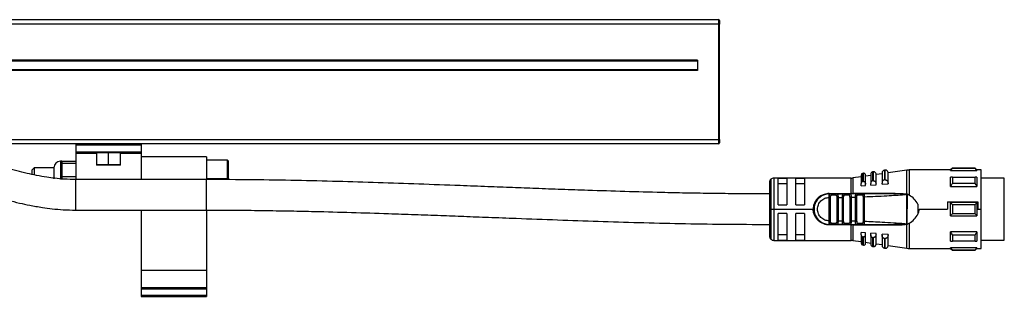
# Model space of a CAD drawing. Header units: millimetres. Extents: x -498 to 1961, y 417 to 918.
# Tile 12 of 18: x 293 to 519, y 638 to 702. Entities that reach past the tile are written whole.
import ezdxf

# ---------------------------------------------------------------- set-up
doc = ezdxf.new("R2010")
doc.units = ezdxf.units.MM

# ---------------------------------------------------------------- blocks, each defined once
blk = doc.blocks.new('Drawing View2')
at = {"color": 7, "linetype": 'Continuous', "lineweight": 25}
for p, q in [((-117.3, 36.7), (382.3, 36.7)), ((382.3, 36.7), (382.3, 35.7)), ((382.5, 36.5), (382.5, 35.7)), ((382.3, 35.7), (-117.3, 35.7)), ((382.3, 35.7), (382.3, 9.2)), ((382.3, 35.7), (382.5, 35.7)), ((382.5, 9.2), (382.5, 35.7)), ((377.5, 27.4), (-112.5, 27.4)), ((377.5, 27.2), (-112.5, 27.2)), ((377.5, 27.4), (377.5, 25)), ((377.5, 25.2), (-112.5, 25.2)), ((377.5, 25), (-112.5, 25)), ((-117.3, 9.2), (382.3, 9.2)), ((382.3, 9.2), (382.3, 8.2)), ((382.5, 9.2), (382.3, 9.2)), ((382.5, 9.2), (382.5, 8.4)), ((382.3, 8.2), (-117.3, 8.2)), ((235, 8.2), (235, 8)), ((235, 8), (250, 8)), ((235, 8), (235, 6.4)), ((250, 8.2), (250, 8)), ((250, 8), (250, 6.4)), ((235, 6.4), (235, 6.2)), ((235, 6.4), (250, 6.4)), ((235, 6.2), (250, 6.2)), ((235, 6.2), (235, 6.05)), ((235, 6.05), (235, 0)), ((235, 6.05), (239.75, 6.05)), ((239.75, 6.2), (239.75, 3.4)), ((242.5, 3.4), (242.5, 6.2)), ((245.25, 3.4), (245.25, 6.2)), ((245.25, 6.05), (250, 6.05)), ((250, 6.4), (250, 6.2)), ((250, 6.2), (250, 6.05)), ((250, 6.05), (250, 0)), ((265, 5.2), (250, 5.2)), ((265, 5.2), (265, -0.01)), ((225.5, 2.7), (225, 2.2)), ((230, 2.7), (225.5, 2.7)), ((225.5, 2.7), (225.5, 1.05)), ((230, 2.7), (230, 0.2)), ((231.8, 4.2), (231.5, 4.2)), ((231.5, 4.2), (231.5, 0.2)), ((231.8, 4.2), (235, 4.2)), ((231.8, 4.2), (231.8, 3.7)), ((231.8, 3.7), (231.8, 2.2)), ((235, 3.7), (231.8, 3.7)), ((239.75, 3.4), (239.85, 3.3)), ((242.5, 3.4), (239.75, 3.4)), ((242.5, 3.3), (239.85, 3.3)), ((245.25, 3.4), (242.5, 3.4)), ((242.5, 3.3), (242.5, 3.4)), ((245.15, 3.3), (242.5, 3.3)), ((245.15, 3.3), (245.25, 3.4)), ((269.8, 4.45), (265, 4.45)), ((270, 4.25), (269.8, 4.45)), ((269.8, 0.2), (269.8, 4.45)), ((270, 0.2), (270, 4.25)), ((435.9, 2.6), (435.5, 2.2)), ((441.1, 2.6), (435.9, 2.6)), ((441.1, 2.54), (435.9, 2.54)), ((441.5, 2.2), (441.1, 2.6)), ((441.1, 2.54), (441.1, 2.6)), ((225, 1.17), (225, 2.2)), ((230, 0.19), (230, 0.2)), ((231.5, 0.2), (231.5, 0.18)), ((231.5, 0.2), (231.8, 0.2)), ((231.8, 2.2), (231.8, 0.7)), ((231.8, 0.7), (231.8, 0.14)), ((231.8, 0.7), (235, 0.7)), ((269.8, 0.2), (265, 0.2)), ((269.8, -0.03), (269.8, 0.2)), ((269.8, 0.2), (270, 0.2)), ((270, -0.03), (270, 0.2)), ((394.29, 0.06), (394.29, -6.8)), ((412.67, 0.35), (395, 0.35)), ((395, 0.35), (395, -6.8)), ((398, 0.28), (396, 0.28)), ((396, -5.8), (396, 0.28)), ((398, 0.28), (398, -5.8)), ((402, 0.28), (400, 0.28)), ((400, -5.8), (400, 0.28)), ((402, 0.28), (402, -5.8)), ((412.67, -3.2), (412.67, 0.35)), ((415, 0.66), (413.1, 0.38)), ((413.1, 0.38), (413.1, -3.2)), ((415, 1.02), (415, -0.94)), ((415.54, 1.44), (415.34, 1.41)), ((415.34, 1.41), (415.34, -0.46)), ((415.54, -0.45), (415.54, 1.44)), ((416, -1.03), (416, 1.05)), ((417.2, 0.97), (416, 0.8)), ((417.2, 1.25), (417.2, -0.9)), ((417.83, 1.77), (417.63, 1.74)), ((417.63, 1.74), (417.63, -0.29)), ((417.83, -0.27), (417.83, 1.77)), ((419.8, 1.35), (418.4, 1.15)), ((418.4, -1.01), (418.4, 1.28)), ((419.8, 1.54), (419.8, -0.83)), ((420.51, 2.16), (420.31, 2.13)), ((420.31, 2.13), (420.31, -0.08)), ((420.51, -0.07), (420.51, 2.16)), ((425.45, 2.16), (421.2, 1.55)), ((421.2, -0.97), (421.2, 1.57)), ((425.45, -3.3), (425.45, 2.16)), ((435.5, 2.2), (426.02, 2.2)), ((426.02, 2.2), (426.02, -3.56)), ((435.5, 2.08), (435.5, 2.2)), ((435.5, 2.08), (441.5, 2.08)), ((435.9, 0.54), (441.1, 0.54)), ((442.5, 2.2), (441.5, 2.2)), ((441.5, 0.54), (441.5, -1.58)), ((442.5, -6.8), (442.5, 2.2)), ((447.8, 0.33), (442.5, 0.33)), ((447.8, -12.56), (447.8, 0.33)), ((265, 0), (235, 0)), ((235, -3.5), (235, 0)), ((265, -3.5), (265, 0)), ((394, -0.65), (394, -6.8)), ((396, -0.88), (398, -0.88)), ((400, -0.88), (402, -0.88)), ((415, -1.44), (415, -0.94)), ((415, -1.44), (416, -1.36)), ((416, -1.36), (416, -1.03)), ((417.2, -1.28), (417.2, -0.9)), ((417.2, -1.28), (418.4, -1.19)), ((418.4, -1.19), (418.4, -1.01)), ((419.8, -1.09), (419.8, -0.83)), ((419.8, -1.09), (421.2, -0.99)), ((420.51, -0.07), (420.6, -0.07)), ((421.2, -0.99), (421.2, -0.97)), ((435.5, -1.58), (441.5, -1.58)), ((441.1, -0.94), (435.9, -0.94)), ((235, -7), (235, -3.5)), ((265, -7), (265, -3.5)), ((407.69, -4.1), (407.7, -3.89)), ((407.69, -9.5), (407.69, -4.1)), ((407.7, -3.2), (412.67, -3.2)), ((407.7, -3.3), (408.02, -3.3)), ((407.98, -9.5), (407.98, -4.1)), ((409.39, -3.3), (408.02, -3.3)), ((409.19, -3.6), (408.21, -3.6)), ((409.39, -3.3), (409.31, -3.32)), ((409.43, -3.31), (409.31, -3.32)), ((409.39, -3.3), (410.99, -3.3)), ((409.42, -4.09), (409.42, -9.51)), ((409.71, -4.09), (410.69, -4.08)), ((409.71, -4.09), (409.71, -9.51)), ((410.98, -4.08), (410.69, -4.08)), ((410.69, -9.52), (410.69, -4.08)), ((410.98, -9.52), (410.98, -4.08)), ((412.43, -3.3), (410.99, -3.3)), ((412.22, -3.6), (411.19, -3.6)), ((412.47, -3.31), (412.35, -3.32)), ((412.43, -3.3), (412.36, -3.32)), ((412.42, -4.04), (412.42, -9.55)), ((412.71, -4.04), (412.71, -9.55)), ((413.89, -3.3), (413.07, -3.3)), ((422.76, -3.18), (413.1, -3.2)), ((413.69, -4.02), (413.98, -4.02)), ((413.69, -9.58), (413.69, -4.02)), ((415.51, -3.3), (413.93, -3.3)), ((413.98, -9.58), (413.98, -4.02)), ((415.28, -3.6), (414.15, -3.6)), ((415.42, -3.95), (415.42, -9.64)), ((415.51, -3.3), (415.43, -3.32)), ((415.51, -3.3), (415.57, -3.33)), ((415.71, -3.95), (415.71, -9.64)), ((424.61, -3.3), (423.4, -3.3)), ((425.22, -3.39), (424.99, -3.43)), ((424.99, -3.43), (425.14, -3.4)), ((425.22, -3.39), (425.45, -3.3)), ((425.51, -3.31), (425.5, -10.29)), ((396, -5.8), (398, -5.8)), ((400, -5.8), (402, -5.8)), ((428, -5.66), (428, -7.94)), ((434.79, -5.13), (441.7, -5.13)), ((434.79, -5.13), (434.79, -6.8)), ((441.5, -5.3), (435.5, -5.3)), ((435.9, -5.74), (441.1, -5.74)), ((441.5, -5.3), (441.5, -8.3)), ((441.7, -5.13), (441.7, -6.8)), ((235, -7), (265, -7)), ((250, -7), (250, -20.8)), ((265, -7), (265, -20.8)), ((394, -6.8), (394.29, -6.8)), ((394, -6.8), (394, -12.95)), ((394.29, -6.8), (395, -6.8)), ((394.29, -6.8), (394.29, -13.65)), ((395, -6.8), (404, -6.8)), ((395, -6.8), (395, -13.95)), ((398, -7.8), (396, -7.8)), ((396, -13.88), (396, -7.8)), ((398, -7.8), (398, -13.88)), ((400, -13.88), (400, -7.8)), ((402, -7.8), (400, -7.8)), ((402, -7.8), (402, -13.88)), ((428.27, -6.8), (434.79, -6.8)), ((435.5, -8.3), (441.5, -8.3)), ((441.1, -7.85), (435.9, -7.85)), ((441.7, -6.8), (442.5, -6.8)), ((442.5, -15.8), (442.5, -6.8)), ((407.7, -9.66), (407.69, -9.5)), ((407.7, -9.71), (407.7, -9.66)), ((408.02, -10.3), (407.7, -10.3)), ((412.67, -10.4), (407.7, -10.4)), ((407.92, -10.27), (408.02, -10.3)), ((408.02, -10.3), (409.39, -10.3)), ((408.21, -10), (409.19, -10)), ((409.39, -10.3), (409.31, -10.27)), ((410.99, -10.3), (409.39, -10.3)), ((410.69, -9.52), (409.71, -9.51)), ((410.69, -9.52), (410.98, -9.52)), ((410.99, -10.3), (410.91, -10.27)), ((410.95, -10.28), (410.97, -10.28)), ((410.99, -10.3), (412.43, -10.3)), ((411.19, -10), (412.22, -10)), ((412.43, -10.3), (412.35, -10.27)), ((412.36, -10.28), (412.47, -10.28)), ((412.67, -10.3), (412.67, -10.4)), ((412.67, -13.95), (412.67, -10.4)), ((413.1, -10.4), (422.76, -10.41)), ((413.1, -10.4), (413.1, -13.98)), ((413.93, -10.3), (413.86, -10.27)), ((413.89, -10.28), (414.02, -10.27)), ((413.93, -10.3), (414.01, -10.27)), ((413.93, -10.3), (415.51, -10.3)), ((414.15, -10), (415.28, -10)), ((415.51, -10.3), (415.43, -10.27)), ((423.38, -10.29), (422.73, -10.3)), ((424.99, -10.16), (425.22, -10.2)), ((425.22, -10.2), (425.43, -10.28)), ((425.45, -15.76), (425.45, -10.29)), ((425.5, -10.29), (426.02, -10.03)), ((426.02, -10.03), (426.02, -15.8)), ((398, -12.71), (396, -12.71)), ((402, -12.71), (400, -12.71)), ((416, -12.23), (415, -12.16)), ((415, -12.65), (415, -12.16)), ((415, -12.65), (415, -14.61)), ((415.34, -13.13), (415.34, -15.01)), ((416, -12.57), (416, -12.23)), ((416, -14.64), (416, -12.57)), ((418.4, -12.4), (417.2, -12.32)), ((417.2, -12.69), (417.2, -12.32)), ((417.2, -12.69), (417.2, -14.84)), ((417.63, -13.31), (417.63, -15.34)), ((418.4, -12.58), (418.4, -12.4)), ((418.4, -14.87), (418.4, -12.58)), ((421.2, -12.6), (419.8, -12.5)), ((419.8, -12.76), (419.8, -12.5)), ((419.8, -12.76), (419.8, -15.13)), ((420.31, -13.51), (420.31, -15.72)), ((420.6, -13.52), (420.51, -13.53)), ((420.51, -15.75), (420.51, -13.53)), ((421.2, -12.62), (421.2, -12.6)), ((421.2, -15.16), (421.2, -12.62)), ((441.5, -12.01), (435.5, -12.01)), ((435.9, -12.65), (441.1, -12.65)), ((441.5, -12.01), (441.5, -14.13)), ((447.8, -13.92), (447.8, -12.56)), ((395, -13.95), (412.67, -13.95)), ((396, -13.88), (398, -13.88)), ((400, -13.88), (402, -13.88)), ((413.1, -13.98), (415, -14.25)), ((415.34, -15.01), (415.54, -15.04)), ((416, -14.39), (417.2, -14.57)), ((417.63, -15.34), (417.83, -15.37)), ((418.4, -14.74), (419.8, -14.94)), ((420.31, -15.72), (420.51, -15.75)), ((421.2, -15.14), (425.45, -15.76)), ((441.5, -15.67), (435.5, -15.67)), ((441.1, -14.13), (435.9, -14.13)), ((441.5, -15.67), (441.5, -15.8)), ((442.5, -13.92), (447.8, -13.92)), ((426.02, -15.8), (435.5, -15.8)), ((435.5, -15.8), (435.9, -16.2)), ((435.9, -16.14), (441.1, -16.14)), ((435.9, -16.14), (435.9, -16.2)), ((435.9, -16.2), (441.1, -16.2)), ((441.1, -16.2), (441.5, -15.8)), ((441.5, -15.8), (442.5, -15.8)), ((250, -20.8), (265, -20.8)), ((250, -20.8), (250, -24.8)), ((265, -20.8), (265, -24.8)), ((250, -24.8), (250, -25.05)), ((250, -24.8), (265, -24.8)), ((265, -24.8), (265, -25.05)), ((250, -25.05), (265, -25.05)), ((250, -25.05), (250, -26.55)), ((250, -26.55), (265, -26.55)), ((250, -26.55), (250, -26.8)), ((250, -26.8), (265, -26.8)), ((265, -25.05), (265, -26.55)), ((265, -26.55), (265, -26.8))]:
    blk.add_line(p, q, dxfattribs=at)
at = {"color": 7, "linetype": 'Continuous', "lineweight": 25, "flags": 128}
for points in [[(435.9, 2.6), (435.9, 2.6), (435.9, 2.59), (435.9, 2.57), (435.9, 2.54)], [(435.5, -1.58), (435.5, -1.28), (435.5, -0.99), (435.5, -0.7), (435.5, -0.43), (435.5, -0.17), (435.5, 0.08), (435.5, 0.31), (435.5, 0.54)], [(435.9, 0.54), (435.9, 0.37), (435.9, 0.2), (435.9, 0.02), (435.9, -0.16), (435.9, -0.35), (435.9, -0.54), (435.9, -0.74), (435.9, -0.94)], [(441.1, -0.94), (441.1, -0.74), (441.1, -0.54), (441.1, -0.35), (441.1, -0.16), (441.1, 0.02), (441.1, 0.2), (441.1, 0.37), (441.1, 0.54)], [(441.5, 2.2), (441.5, 2.2), (441.5, 2.17), (441.5, 2.13), (441.5, 2.08)], [(415.54, -0.45), (415.43, -0.46), (415.34, -0.46)], [(417.83, -0.27), (417.72, -0.28), (417.63, -0.29)], [(420.51, -0.07), (420.4, -0.08), (420.31, -0.08)], [(408.02, -3.3), (408.06, -3.3), (408.09, -3.32), (408.13, -3.35), (408.16, -3.38), (408.18, -3.43), (408.2, -3.48), (408.21, -3.54), (408.21, -3.6)], [(435.5, -8.3), (435.5, -7.92), (435.5, -7.55), (435.5, -7.17), (435.5, -6.8), (435.5, -6.42), (435.5, -6.04), (435.5, -5.67), (435.5, -5.3)], [(435.9, -5.74), (435.9, -6), (435.9, -6.27), (435.9, -6.53), (435.9, -6.8), (435.9, -7.06), (435.9, -7.33), (435.9, -7.59), (435.9, -7.85)], [(441.1, -7.85), (441.1, -7.59), (441.1, -7.33), (441.1, -7.06), (441.1, -6.8), (441.1, -6.53), (441.1, -6.27), (441.1, -6), (441.1, -5.74)], [(408.02, -10.3), (408.06, -10.29), (408.09, -10.27), (408.13, -10.25), (408.16, -10.21), (408.18, -10.16), (408.2, -10.11), (408.21, -10.05), (408.21, -10)], [(415.34, -13.13), (415.46, -13.14), (415.54, -13.15)], [(415.54, -15.04), (415.54, -14.91), (415.54, -14.55), (415.54, -13.95), (415.54, -13.15)], [(417.63, -13.31), (417.74, -13.31), (417.83, -13.32)], [(417.83, -15.37), (417.83, -15.23), (417.83, -14.84), (417.83, -14.19), (417.83, -13.32)], [(420.31, -13.51), (420.43, -13.52), (420.51, -13.53)], [(435.5, -14.13), (435.5, -13.91), (435.5, -13.67), (435.5, -13.42), (435.5, -13.16), (435.5, -12.89), (435.5, -12.61), (435.5, -12.31), (435.5, -12.01)], [(435.9, -12.65), (435.9, -12.86), (435.9, -13.05), (435.9, -13.25), (435.9, -13.43), (435.9, -13.62), (435.9, -13.79), (435.9, -13.97), (435.9, -14.13)], [(441.1, -14.13), (441.1, -13.97), (441.1, -13.79), (441.1, -13.62), (441.1, -13.43), (441.1, -13.25), (441.1, -13.05), (441.1, -12.86), (441.1, -12.65)], [(435.5, -15.8), (435.5, -15.79), (435.5, -15.76), (435.5, -15.73), (435.5, -15.67)], [(441.1, -16.2), (441.1, -16.19), (441.1, -16.18), (441.1, -16.16), (441.1, -16.14)]]:
    blk.add_lwpolyline(points, dxfattribs=at)
at = {"color": 7, "linetype": 'Continuous', "lineweight": 25}
for centre, radius, start, end in [((382.3, 36.5), 0.2, 0, 90), ((382.3, 8.4), 0.2, 270, 0), ((231.5, 2.7), 1.5, 90, 180), ((395, -0.65), 1, 135, 180), ((395, -0.65), 1, 90, 135), ((412.67, 3.35), 3, 270, 278.1899), ((415.4, 1.02), 0.4, 98.1899, 180), ((415.6, 1.05), 0.4, 0, 98.1899), ((417.7, 1.25), 0.5, 98.1899, 180), ((417.9, 1.28), 0.5, 0, 98.1899), ((420.4, 1.54), 0.6, 98.1899, 180), ((420.6, 1.57), 0.6, 0, 98.1899), ((426.02, -1.8), 4, 90, 98.1899), ((407.7, -6.8), 3.5, 90, 270.0002), ((410.93, -3.56), 0.266, 351.1423, 76.7856), ((252.08, -3.21), 160.58, 359.9707, 0.0061), ((412.95, -3.21), 0.142, 322.5755, 5.7889), ((413.88, -3.56), 0.269, 352.5997, 79.8789), ((410.93, -10.04), 0.266, 283.2147, 8.8578), ((412.83, -10.4), 0.261, 1.6222, 23.1757), ((395, -12.95), 1, 180, 225), ((395, -12.95), 1, 225, 270), ((412.67, -16.95), 3, 81.8101, 90), ((415.4, -14.61), 0.4, 180, 261.8101), ((415.6, -14.64), 0.4, 261.8101, 360), ((417.7, -14.84), 0.5, 180, 261.8101), ((417.9, -14.87), 0.5, 261.8101, 0), ((420.4, -15.13), 0.6, 180, 261.8101), ((420.6, -15.16), 0.6, 261.8101, 0), ((426.02, -11.8), 4, 261.8101, 270)]:
    blk.add_arc(centre, radius, start, end, dxfattribs=at)
for points, knots in [([(235, 0), (234.12, 0.02), (232.49, 0.05), (230.29, 0.26), (228.17, 0.54), (226.06, 0.92), (223.78, 1.41), (221.43, 1.98), (218.96, 2.63), (216.37, 3.34), (213.73, 4.06), (211.05, 4.75), (208.46, 5.35), (205.76, 5.9), (202.75, 6.38), (199.1, 6.8), (196.44, 6.86), (195, 6.89)], [0, 0, 0, 0, 0.061945, 0.114359, 0.158014, 0.216219, 0.271796, 0.332817, 0.399501, 0.467327, 0.539894, 0.609071, 0.677145, 0.738908, 0.812533, 0.898908, 1, 1, 1, 1]), ([(435.5, 2.08), (435.57, 2.16), (435.7, 2.32), (435.84, 2.48), (435.9, 2.54)], [0, 0, 0, 0, 0.553792, 1, 1, 1, 1]), ([(441.1, 2.54), (441.18, 2.46), (441.31, 2.3), (441.44, 2.15), (441.5, 2.08)], [0, 0, 0, 0, 0.566189, 1, 1, 1, 1]), ([(435.9, 0.54), (435.82, 0.54), (435.69, 0.54), (435.56, 0.54), (435.5, 0.54)], [0, 0, 0, 0, 0.566235, 1, 1, 1, 1]), ([(441.5, 0.54), (441.43, 0.54), (441.3, 0.54), (441.16, 0.54), (441.1, 0.54)], [0, 0, 0, 0, 0.553742, 1, 1, 1, 1]), ([(195, -0.11), (196.08, -0.13), (198.05, -0.17), (200.68, -0.42), (202.75, -0.7), (204.42, -0.99), (206.74, -1.43), (209.98, -2.19), (213.59, -3.15), (216.8, -4.04), (219.46, -4.74), (221.99, -5.37), (224.6, -5.93), (227.1, -6.38), (229.67, -6.72), (232.23, -6.95), (234.04, -6.98), (235, -7)], [0, 0, 0, 0, 0.076204, 0.138516, 0.188352, 0.226552, 0.262858, 0.363782, 0.476872, 0.550047, 0.619739, 0.68685, 0.746369, 0.817817, 0.872335, 0.932814, 1, 1, 1, 1]), ([(394, -3.3), (392.56, -3.29), (389.91, -3.29), (386.26, -3.26), (383.1, -3.23), (380.23, -3.19), (377.46, -3.15), (374.73, -3.1), (372.02, -3.04), (364.55, -2.87), (355.99, -2.61), (346.36, -2.28), (340.61, -2.07), (334.98, -1.85), (329.21, -1.63), (322.05, -1.35), (313.67, -1.04), (304.31, -0.72), (294.96, -0.43), (285.38, -0.21), (275.38, -0.04), (268.52, -0.01), (265, 0)], [0, 0, 0, 0, 0.033277, 0.061319, 0.084523, 0.106409, 0.127824, 0.148815, 0.169731, 0.190647, 0.322131, 0.369096, 0.415111, 0.456397, 0.500472, 0.549959, 0.623758, 0.696042, 0.768171, 0.841496, 0.918444, 1, 1, 1, 1]), ([(415.34, -0.46), (415.32, -0.47), (415.28, -0.47), (415.2, -0.51), (415.1, -0.59), (415.02, -0.75), (415.01, -0.87), (415, -0.94)], [0, 0, 0, 0, 0.096571, 0.197429, 0.41274, 0.676188, 1, 1, 1, 1]), ([(415.54, -0.45), (415.55, -0.45), (415.57, -0.45), (415.59, -0.45), (415.6, -0.45)], [0, 0, 0, 0, 0.5535053, 1, 1, 1, 1]), ([(415.6, -0.45), (415.62, -0.45), (415.67, -0.46), (415.76, -0.51), (415.88, -0.61), (415.98, -0.79), (415.99, -0.95), (416, -1.03)], [0, 0, 0, 0, 0.092113, 0.190371, 0.409273, 0.68628, 1, 1, 1, 1]), ([(417.63, -0.29), (417.6, -0.29), (417.55, -0.3), (417.45, -0.34), (417.33, -0.44), (417.22, -0.64), (417.21, -0.81), (417.2, -0.9)], [0, 0, 0, 0, 0.095358, 0.192264, 0.405805, 0.669689, 1, 1, 1, 1]), ([(417.83, -0.27), (417.84, -0.27), (417.87, -0.27), (417.89, -0.27), (417.9, -0.27)], [0, 0, 0, 0, 0.553052, 1, 1, 1, 1]), ([(417.9, -0.27), (417.93, -0.28), (417.99, -0.29), (418.11, -0.35), (418.25, -0.48), (418.37, -0.71), (418.39, -0.91), (418.4, -1.01)], [0, 0, 0, 0, 0.090894, 0.187707, 0.403221, 0.680517, 1, 1, 1, 1]), ([(420.31, -0.08), (420.28, -0.09), (420.22, -0.1), (420.1, -0.15), (419.95, -0.27), (419.82, -0.52), (419.81, -0.72), (419.8, -0.83)], [0, 0, 0, 0, 0.09377, 0.189049, 0.400199, 0.66412, 1, 1, 1, 1]), ([(420.6, -0.07), (420.63, -0.08), (420.71, -0.09), (420.85, -0.16), (421.02, -0.32), (421.17, -0.61), (421.19, -0.84), (421.2, -0.97)], [0, 0, 0, 0, 0.089482, 0.184693, 0.396628, 0.674165, 1, 1, 1, 1]), ([(435.5, -1.58), (435.57, -1.46), (435.7, -1.25), (435.84, -1.03), (435.9, -0.94)], [0, 0, 0, 0, 0.553792, 1, 1, 1, 1]), ([(441.1, -0.94), (441.18, -1.06), (441.31, -1.27), (441.44, -1.49), (441.5, -1.58)], [0, 0, 0, 0, 0.566189, 1, 1, 1, 1]), ([(407.7, -3.2), (407.29, -3.24), (406.59, -3.31), (405.54, -3.81), (404.69, -4.57), (404.11, -5.67), (404.03, -6.43), (404, -6.8)], [0, 0, 0, 0, 0.208658, 0.361333, 0.608024, 0.810846, 1, 1, 1, 1]), ([(407.69, -9.5), (407.34, -9.46), (406.64, -9.37), (405.74, -8.75), (405.14, -7.86), (404.93, -6.8), (405.14, -5.74), (405.74, -4.84), (406.64, -4.22), (407.34, -4.14), (407.69, -4.1)], [0, 0, 0, 0, 0.125, 0.249999, 0.374999, 0.499999, 0.624999, 0.749999, 0.875, 1, 1, 1, 1]), ([(407.69, -4.1), (407.73, -4.1), (407.8, -4.1), (407.89, -4.1), (407.95, -4.1), (407.97, -4.1), (407.98, -4.1)], [0, 0, 0, 0, 0.283442, 0.573712, 0.79452, 1, 1, 1, 1]), ([(407.7, -3.89), (407.71, -3.8), (407.72, -3.63), (407.77, -3.44), (407.86, -3.32), (407.97, -3.3), (408.02, -3.3)], [0, 0, 0, 0, 0.251806, 0.491341, 0.733602, 1, 1, 1, 1]), ([(407.7, -3.89), (407.7, -3.81), (407.7, -3.64), (407.7, -3.45), (407.7, -3.32), (407.7, -3.3), (407.7, -3.3)], [0, 0, 0, 0, 0.25, 0.5, 0.75, 1, 1, 1, 1]), ([(408.1, -3.32), (408.04, -3.31), (407.98, -3.3), (407.93, -3.31), (407.92, -3.32)], [0, 0, 0, 0, 0.836263, 1, 1, 1, 1]), ([(407.98, -4.1), (407.98, -4.03), (407.99, -3.9), (408.01, -3.75), (408.05, -3.67), (408.09, -3.63), (408.15, -3.6), (408.19, -3.6), (408.21, -3.6)], [0, 0, 0, 0, 0.273649, 0.530658, 0.645969, 0.758681, 0.874843, 1, 1, 1, 1]), ([(409.19, -3.6), (409.21, -3.6), (409.24, -3.6), (409.29, -3.63), (409.33, -3.66), (409.37, -3.72), (409.39, -3.8), (409.41, -3.92), (409.42, -4.02), (409.42, -4.09)], [0, 0, 0, 0, 0.100093, 0.203981, 0.319404, 0.436084, 0.574026, 0.710678, 1, 1, 1, 1]), ([(409.48, -3.31), (409.47, -3.31), (409.42, -3.3), (409.36, -3.31), (409.31, -3.32)], [0, 0, 0, 0, 0.141363, 1, 1, 1, 1]), ([(409.39, -3.3), (409.44, -3.3), (409.54, -3.32), (409.62, -3.44), (409.67, -3.59), (409.69, -3.74), (409.7, -3.9), (409.71, -4.03), (409.71, -4.09)], [0, 0, 0, 0, 0.226087, 0.46364, 0.589382, 0.720309, 0.857009, 1, 1, 1, 1]), ([(410.69, -4.08), (410.69, -4.02), (410.69, -3.9), (410.71, -3.74), (410.73, -3.6), (410.77, -3.45), (410.85, -3.32), (410.95, -3.3), (410.99, -3.3)], [0, 0, 0, 0, 0.140245, 0.275117, 0.40509, 0.530691, 0.770081, 1, 1, 1, 1]), ([(411.07, -3.32), (411.02, -3.31), (410.97, -3.3), (410.92, -3.31), (410.91, -3.31)], [0, 0, 0, 0, 0.872879, 1, 1, 1, 1]), ([(410.98, -4.08), (410.98, -4.01), (410.99, -3.88), (411.01, -3.74), (411.05, -3.67), (411.09, -3.63), (411.13, -3.6), (411.17, -3.6), (411.19, -3.6)], [0, 0, 0, 0, 0.293663, 0.543126, 0.654538, 0.764313, 0.877837, 1, 1, 1, 1]), ([(412.36, -3.32), (412.36, -3.32), (412.33, -3.33), (412.28, -3.38), (412.23, -3.48), (412.23, -3.56), (412.22, -3.6)], [0, 0, 0, 0, 0.012557, 0.341705, 0.670852, 1, 1, 1, 1]), ([(412.42, -4.04), (412.42, -3.96), (412.42, -3.86), (412.4, -3.75), (412.37, -3.68), (412.32, -3.62), (412.27, -3.59), (412.24, -3.6), (412.22, -3.6)], [0, 0, 0, 0, 0.352949, 0.448029, 0.563779, 0.81412, 0.91481, 1, 1, 1, 1]), ([(412.51, -3.31), (412.5, -3.31), (412.45, -3.3), (412.4, -3.31), (412.35, -3.32)], [0, 0, 0, 0, 0.149371, 1, 1, 1, 1]), ([(412.43, -3.3), (412.48, -3.3), (412.55, -3.32), (412.61, -3.41), (412.66, -3.53), (412.69, -3.7), (412.7, -3.89), (412.7, -3.99), (412.71, -4.04)], [0, 0, 0, 0, 0.248519, 0.379171, 0.512748, 0.747039, 0.872877, 1, 1, 1, 1]), ([(413.93, -3.3), (413.65, -3.3), (413.15, -3.3), (412.65, -3.3), (412.43, -3.3)], [0, 0, 0, 0, 0.559997, 1, 1, 1, 1]), ([(412.88, -3.2), (412.84, -3.2), (412.77, -3.2), (412.7, -3.2), (412.67, -3.2)], [0, 0, 0, 0, 0.560115, 1, 1, 1, 1]), ([(412.71, -4.04), (412.89, -4.04), (413.22, -4.03), (413.55, -4.02), (413.69, -4.02)], [0, 0, 0, 0, 0.560004, 1, 1, 1, 1]), ([(412.88, -3.2), (412.92, -3.2), (412.99, -3.2), (413.06, -3.2), (413.1, -3.2)], [0, 0, 0, 0, 0.560253, 1, 1, 1, 1]), ([(413.69, -4.02), (413.69, -3.97), (413.69, -3.87), (413.7, -3.73), (413.71, -3.61), (413.74, -3.5), (413.77, -3.41), (413.82, -3.32), (413.89, -3.31), (413.93, -3.3)], [0, 0, 0, 0, 0.131677, 0.246457, 0.371122, 0.49486, 0.621291, 0.748858, 1, 1, 1, 1]), ([(414.02, -3.32), (413.97, -3.31), (413.91, -3.3), (413.87, -3.32), (413.86, -3.32)], [0, 0, 0, 0, 0.804412, 1, 1, 1, 1]), ([(413.98, -4.02), (413.98, -3.96), (413.99, -3.85), (414.01, -3.73), (414.04, -3.66), (414.07, -3.63), (414.1, -3.6), (414.14, -3.6), (414.15, -3.6)], [0, 0, 0, 0, 0.2924807, 0.5424108, 0.658598, 0.7707739, 0.8853956, 1, 1, 1, 1]), ([(415.43, -3.32), (415.43, -3.32), (415.4, -3.33), (415.35, -3.38), (415.29, -3.48), (415.28, -3.56), (415.28, -3.6)], [0, 0, 0, 0, 0.015749, 0.343833, 0.671916, 1, 1, 1, 1]), ([(415.28, -3.6), (415.29, -3.6), (415.32, -3.6), (415.35, -3.62), (415.37, -3.65), (415.4, -3.71), (415.42, -3.81), (415.42, -3.91), (415.42, -3.95)], [0, 0, 0, 0, 0.12329, 0.238914, 0.351741, 0.466997, 0.720832, 1, 1, 1, 1]), ([(415.57, -3.32), (415.56, -3.31), (415.52, -3.3), (415.46, -3.31), (415.42, -3.32)], [0, 0, 0, 0, 0.2058458, 1, 1, 1, 1]), ([(415.57, -3.32), (415.56, -3.31), (415.52, -3.3), (415.46, -3.31), (415.42, -3.32)], [0, 0, 0, 0, 0.2072237, 1, 1, 1, 1]), ([(422.73, -3.3), (421.39, -3.3), (418.98, -3.3), (416.57, -3.3), (415.51, -3.3)], [0, 0, 0, 0, 0.5599108, 1, 1, 1, 1]), ([(422.73, -3.3), (420.93, -3.3), (418.53, -3.3), (416.14, -3.3), (415.56, -3.3)], [0, 0, 0, 0, 0.754674, 1, 1, 1, 1]), ([(415.57, -3.33), (415.58, -3.33), (415.61, -3.34), (415.64, -3.4), (415.67, -3.51), (415.69, -3.65), (415.7, -3.81), (415.7, -3.91), (415.71, -3.95)], [0, 0, 0, 0, 0.121859, 0.273157, 0.421419, 0.691126, 0.842991, 1, 1, 1, 1]), ([(415.71, -3.95), (417.44, -3.88), (420.54, -3.76), (423.63, -3.53), (424.99, -3.43)], [0, 0, 0, 0, 0.560093, 1, 1, 1, 1]), ([(422.73, -3.3), (422.74, -3.29), (422.74, -3.29), (422.75, -3.27), (422.76, -3.23), (422.76, -3.2), (422.76, -3.18)], [0, 0, 0, 0, 0.244855, 0.499998, 0.755142, 1, 1, 1, 1]), ([(424.99, -3.43), (425.05, -3.41), (425.12, -3.38), (425.21, -3.36), (425.22, -3.35), (425.22, -3.35), (425.22, -3.35), (425.22, -3.35), (425.22, -3.35), (425.22, -3.35), (425.22, -3.35), (425.22, -3.35), (425.19, -3.34), (425.14, -3.34), (424.78, -3.32), (423.97, -3.3), (423.2, -3.3), (422.73, -3.3)], [0, 0, 0, 0, 0.07257, 0.088505, 0.089278, 0.089587, 0.089854, 0.090095, 0.090329, 0.090579, 0.090862, 0.09157, 0.095174, 0.116976, 0.157001, 0.483088, 1, 1, 1, 1]), ([(422.76, -3.18), (423.39, -3.18), (424.17, -3.19), (424.98, -3.27), (425.17, -3.32), (425.21, -3.35), (425.22, -3.37), (425.22, -3.38), (425.22, -3.39), (425.22, -3.39)], [0, 0, 0, 0, 0.747452, 0.930455, 0.976205, 0.983505, 0.989542, 0.994803, 1, 1, 1, 1]), ([(425.2, -3.37), (425.2, -3.38), (425.2, -3.38), (425.19, -3.38), (425.17, -3.39), (425.15, -3.4), (425.14, -3.4)], [0, 0, 0, 0, 0.068493, 0.149045, 0.357724, 1, 1, 1, 1]), ([(425.43, -10.28), (425.43, -9.85), (425.43, -8.69), (425.44, -6.36), (425.45, -4.47), (425.45, -3.3)], [0, 0, 0, 0, 0.184907, 0.500254, 1, 1, 1, 1]), ([(425.51, -3.31), (425.5, -3.31), (425.48, -3.3), (425.46, -3.3), (425.45, -3.3)], [0, 0, 0, 0, 0.483177, 1, 1, 1, 1]), ([(426.02, -3.56), (425.93, -3.5), (425.77, -3.4), (425.59, -3.33), (425.51, -3.31)], [0, 0, 0, 0, 0.580302, 1, 1, 1, 1]), ([(428, -5.66), (427.74, -5.24), (427.22, -4.41), (426.42, -3.84), (426.02, -3.56)], [0, 0, 0, 0, 0.4964411, 1, 1, 1, 1]), ([(435.9, -5.74), (435.82, -5.66), (435.69, -5.51), (435.56, -5.36), (435.5, -5.3)], [0, 0, 0, 0, 0.5661891, 1, 1, 1, 1]), ([(441.5, -5.3), (441.43, -5.38), (441.3, -5.53), (441.16, -5.67), (441.1, -5.74)], [0, 0, 0, 0, 0.5537924, 1, 1, 1, 1]), ([(265, -7), (266.44, -7), (269.09, -7.01), (272.75, -7.03), (275.92, -7.06), (278.79, -7.1), (281.57, -7.15), (284.3, -7.2), (287.01, -7.25), (294.47, -7.42), (303.04, -7.68), (312.67, -8.01), (318.43, -8.22), (324.06, -8.44), (329.83, -8.66), (336.98, -8.93), (345.36, -9.25), (354.72, -9.57), (364.07, -9.86), (373.64, -10.09), (383.64, -10.26), (390.48, -10.28), (394, -10.3)], [0, 0, 0, 0, 0.033318, 0.061425, 0.084688, 0.106586, 0.128016, 0.149017, 0.169933, 0.190849, 0.322332, 0.369297, 0.415428, 0.45683, 0.500703, 0.550094, 0.623961, 0.696271, 0.768398, 0.841667, 0.918541, 1, 1, 1, 1]), ([(407.7, -10.4), (407.5, -10.39), (407.07, -10.38), (406.41, -10.18), (405.72, -9.87), (405.11, -9.41), (404.61, -8.83), (404.26, -8.16), (404.03, -7.47), (404.01, -7.01), (404, -6.8)], [0, 0, 0, 0, 0.100151, 0.221889, 0.356843, 0.49447, 0.62838, 0.762937, 0.888378, 1, 1, 1, 1]), ([(426.02, -10.03), (426.42, -9.75), (427.22, -9.19), (427.74, -8.35), (428, -7.94)], [0, 0, 0, 0, 0.503559, 1, 1, 1, 1]), ([(428, -7.94), (428.09, -7.72), (428.24, -7.35), (428.26, -6.96), (428.27, -6.8)], [0, 0, 0, 0, 0.597948, 1, 1, 1, 1]), ([(435.5, -8.3), (435.57, -8.21), (435.7, -8.07), (435.84, -7.92), (435.9, -7.85)], [0, 0, 0, 0, 0.553792, 1, 1, 1, 1]), ([(441.1, -7.85), (441.18, -7.94), (441.31, -8.08), (441.44, -8.23), (441.5, -8.3)], [0, 0, 0, 0, 0.5661892, 1, 1, 1, 1]), ([(407.7, -10.3), (407.7, -10.29), (407.7, -10.27), (407.7, -10.14), (407.7, -9.95), (407.7, -9.79), (407.7, -9.71)], [0, 0, 0, 0, 0.25, 0.5, 0.75, 1, 1, 1, 1]), ([(407.7, -9.71), (407.71, -9.79), (407.72, -9.96), (407.77, -10.15), (407.84, -10.25), (407.9, -10.27), (407.92, -10.27)], [0, 0, 0, 0, 0.293578, 0.588234, 0.883282, 1, 1, 1, 1]), ([(407.92, -10.28), (407.93, -10.28), (407.98, -10.29), (408.04, -10.28), (408.1, -10.28)], [0, 0, 0, 0, 0.171198, 1, 1, 1, 1]), ([(408.21, -10), (408.19, -9.99), (408.15, -9.99), (408.09, -9.97), (408.05, -9.92), (408.01, -9.84), (407.99, -9.7), (407.98, -9.56), (407.98, -9.5)], [0, 0, 0, 0, 0.125212, 0.241394, 0.354087, 0.469338, 0.726349, 1, 1, 1, 1]), ([(409.42, -9.51), (409.42, -9.53), (409.42, -9.6), (409.41, -9.73), (409.38, -9.85), (409.34, -9.93), (409.3, -9.97), (409.25, -9.99), (409.21, -9.99), (409.19, -10)], [0, 0, 0, 0, 0.09964, 0.282254, 0.560634, 0.674404, 0.782627, 0.889659, 1, 1, 1, 1]), ([(409.31, -10.27), (409.36, -10.28), (409.42, -10.29), (409.47, -10.28), (409.48, -10.28)], [0, 0, 0, 0, 0.864326, 1, 1, 1, 1]), ([(409.71, -9.51), (409.71, -9.57), (409.7, -9.69), (409.69, -9.86), (409.66, -10.01), (409.61, -10.15), (409.54, -10.27), (409.44, -10.29), (409.39, -10.29)], [0, 0, 0, 0, 0.144729, 0.283823, 0.416344, 0.542823, 0.779088, 1, 1, 1, 1]), ([(410.91, -10.27), (410.88, -10.26), (410.83, -10.25), (410.79, -10.18), (410.75, -10.08), (410.72, -9.96), (410.7, -9.82), (410.69, -9.68), (410.69, -9.57), (410.69, -9.52)], [0, 0, 0, 0, 0.138241, 0.277586, 0.425307, 0.573151, 0.710566, 0.852721, 1, 1, 1, 1]), ([(410.91, -10.28), (410.91, -10.28), (410.96, -10.29), (411.02, -10.28), (411.07, -10.27)], [0, 0, 0, 0, 0.146265, 1, 1, 1, 1]), ([(411.19, -10), (411.17, -9.99), (411.13, -9.99), (411.08, -9.97), (411.05, -9.92), (411.01, -9.85), (410.98, -9.71), (410.98, -9.59), (410.98, -9.52)], [0, 0, 0, 0, 0.128473, 0.244247, 0.350551, 0.471184, 0.69326, 1, 1, 1, 1]), ([(412.42, -9.55), (412.42, -9.62), (412.41, -9.71), (412.4, -9.83), (412.38, -9.89), (412.35, -9.94), (412.32, -9.97), (412.28, -9.99), (412.24, -10), (412.22, -10)], [0, 0, 0, 0, 0.311224, 0.44031, 0.555819, 0.666654, 0.779304, 0.885992, 1, 1, 1, 1]), ([(412.35, -10.27), (412.4, -10.28), (412.45, -10.29), (412.5, -10.28), (412.51, -10.28)], [0, 0, 0, 0, 0.8480092, 1, 1, 1, 1]), ([(412.71, -9.55), (412.7, -9.6), (412.7, -9.7), (412.69, -9.85), (412.67, -9.97), (412.65, -10.09), (412.61, -10.18), (412.55, -10.28), (412.48, -10.29), (412.43, -10.3)], [0, 0, 0, 0, 0.130596, 0.243598, 0.365223, 0.490036, 0.623138, 0.753138, 1, 1, 1, 1]), ([(412.43, -10.3), (412.71, -10.3), (413.21, -10.3), (413.71, -10.3), (413.93, -10.3)], [0, 0, 0, 0, 0.560003, 1, 1, 1, 1]), ([(412.67, -10.4), (412.71, -10.4), (412.78, -10.4), (412.85, -10.4), (412.88, -10.4)], [0, 0, 0, 0, 0.559726, 1, 1, 1, 1]), ([(413.69, -9.58), (413.51, -9.57), (413.18, -9.56), (412.85, -9.55), (412.71, -9.55)], [0, 0, 0, 0, 0.559996, 1, 1, 1, 1]), ([(413.1, -10.4), (413.06, -10.4), (412.99, -10.4), (412.91, -10.4), (412.88, -10.4)], [0, 0, 0, 0, 0.559933, 1, 1, 1, 1]), ([(413.86, -10.27), (413.84, -10.26), (413.8, -10.25), (413.77, -10.18), (413.72, -10.07), (413.7, -9.91), (413.69, -9.73), (413.69, -9.63), (413.69, -9.58)], [0, 0, 0, 0, 0.119535, 0.270262, 0.418423, 0.688467, 0.841471, 1, 1, 1, 1]), ([(413.86, -10.27), (413.87, -10.28), (413.91, -10.29), (413.97, -10.28), (414.02, -10.27)], [0, 0, 0, 0, 0.200385, 1, 1, 1, 1]), ([(413.98, -9.58), (413.98, -9.63), (413.99, -9.74), (414.01, -9.86), (414.04, -9.93), (414.07, -9.97), (414.1, -9.99), (414.13, -9.99), (414.15, -10)], [0, 0, 0, 0, 0.293938, 0.540178, 0.655586, 0.767353, 0.880533, 1, 1, 1, 1]), ([(414.01, -10.27), (414.01, -10.27), (414.04, -10.27), (414.09, -10.21), (414.14, -10.11), (414.15, -10.04), (414.15, -10)], [0, 0, 0, 0, 0.01467, 0.343113, 0.671557, 1, 1, 1, 1]), ([(415.42, -9.64), (415.42, -9.69), (415.42, -9.78), (415.4, -9.88), (415.37, -9.94), (415.35, -9.97), (415.32, -9.99), (415.29, -9.99), (415.28, -10)], [0, 0, 0, 0, 0.28581, 0.527125, 0.644861, 0.759423, 0.876123, 1, 1, 1, 1]), ([(415.43, -10.27), (415.43, -10.27), (415.4, -10.27), (415.35, -10.21), (415.29, -10.11), (415.28, -10.04), (415.28, -10)], [0, 0, 0, 0, 0.015329, 0.343553, 0.671776, 1, 1, 1, 1]), ([(415.42, -10.27), (415.46, -10.28), (415.52, -10.29), (415.56, -10.28), (415.57, -10.28)], [0, 0, 0, 0, 0.792373, 1, 1, 1, 1]), ([(415.71, -9.64), (415.7, -9.69), (415.7, -9.78), (415.69, -9.94), (415.67, -10.09), (415.64, -10.19), (415.6, -10.28), (415.55, -10.29), (415.51, -10.3)], [0, 0, 0, 0, 0.133503, 0.262655, 0.492012, 0.617466, 0.745184, 1, 1, 1, 1]), ([(415.51, -10.3), (416.86, -10.3), (419.27, -10.3), (421.67, -10.3), (422.73, -10.3)], [0, 0, 0, 0, 0.560035, 1, 1, 1, 1]), ([(424.99, -10.16), (423.26, -10.04), (420.17, -9.82), (417.07, -9.69), (415.71, -9.64)], [0, 0, 0, 0, 0.55991, 1, 1, 1, 1]), ([(422.73, -10.3), (422.73, -10.3), (422.74, -10.3), (422.74, -10.3), (422.74, -10.3)], [0, 0, 0, 0, 0.373926, 1, 1, 1, 1]), ([(422.74, -10.3), (422.74, -10.3), (422.74, -10.31), (422.75, -10.33), (422.76, -10.36), (422.76, -10.4), (422.76, -10.41)], [0, 0, 0, 0, 0.006011, 0.337638, 0.688269, 1, 1, 1, 1]), ([(422.76, -10.41), (423.47, -10.41), (424.27, -10.41), (425.12, -10.32), (425.21, -10.26), (425.22, -10.24), (425.23, -10.23), (425.22, -10.22), (425.22, -10.21), (425.22, -10.2)], [0, 0, 0, 0, 0.847359, 0.965598, 0.977144, 0.983437, 0.988904, 0.994214, 1, 1, 1, 1]), ([(425.2, -10.22), (425.2, -10.22), (425.2, -10.22), (425.2, -10.23), (425.2, -10.23), (425.18, -10.24), (424.81, -10.28), (424.21, -10.28), (423.63, -10.29), (423.38, -10.29)], [0, 0, 0, 0, 0.000678, 0.001376, 0.002913, 0.006752, 0.04264, 0.602663, 1, 1, 1, 1]), ([(424.99, -10.16), (425.05, -10.17), (425.11, -10.18), (425.18, -10.21), (425.19, -10.21), (425.2, -10.22), (425.2, -10.22), (425.2, -10.22), (425.2, -10.22)], [0, 0, 0, 0, 0.742688, 0.910293, 0.946411, 0.976181, 0.988667, 1, 1, 1, 1]), ([(425.45, -10.29), (425.45, -10.29), (425.44, -10.29), (425.43, -10.28), (425.43, -10.28)], [0, 0, 0, 0, 0.552396, 1, 1, 1, 1]), ([(425.45, -10.29), (425.46, -10.29), (425.48, -10.29), (425.49, -10.29), (425.5, -10.29)], [0, 0, 0, 0, 0.500614, 1, 1, 1, 1]), ([(415, -12.65), (415.01, -12.72), (415.02, -12.85), (415.1, -13), (415.2, -13.09), (415.28, -13.12), (415.32, -13.13), (415.34, -13.13)], [0, 0, 0, 0, 0.323921, 0.5874, 0.803788, 0.901229, 1, 1, 1, 1]), ([(415.6, -13.14), (415.59, -13.15), (415.57, -13.15), (415.55, -13.15), (415.54, -13.15)], [0, 0, 0, 0, 0.559946, 1, 1, 1, 1]), ([(415.6, -13.14), (415.65, -13.13), (415.75, -13.11), (415.88, -12.98), (415.98, -12.8), (415.99, -12.65), (416, -12.57)], [0, 0, 0, 0, 0.1848998, 0.4087119, 0.6859847, 1, 1, 1, 1]), ([(417.63, -13.31), (417.6, -13.3), (417.55, -13.29), (417.45, -13.25), (417.33, -13.15), (417.22, -12.95), (417.21, -12.79), (417.2, -12.69)], [0, 0, 0, 0, 0.097342, 0.196469, 0.405839, 0.669699, 1, 1, 1, 1]), ([(417.9, -13.32), (417.89, -13.32), (417.86, -13.32), (417.84, -13.32), (417.83, -13.32)], [0, 0, 0, 0, 0.559949, 1, 1, 1, 1]), ([(418.4, -12.58), (418.39, -12.68), (418.38, -12.87), (418.26, -13.1), (418.12, -13.24), (417.99, -13.3), (417.93, -13.31), (417.9, -13.32)], [0, 0, 0, 0, 0.3057903, 0.5705685, 0.8013867, 0.9041325, 1, 1, 1, 1]), ([(420.31, -13.51), (420.28, -13.51), (420.22, -13.5), (420.1, -13.44), (419.95, -13.32), (419.82, -13.08), (419.81, -12.88), (419.8, -12.76)], [0, 0, 0, 0, 0.095969, 0.193666, 0.400239, 0.664134, 1, 1, 1, 1]), ([(421.2, -12.62), (421.19, -12.75), (421.17, -12.99), (421.02, -13.28), (420.85, -13.44), (420.71, -13.5), (420.63, -13.52), (420.6, -13.52)], [0, 0, 0, 0, 0.325938, 0.603471, 0.815327, 0.910521, 1, 1, 1, 1]), ([(435.9, -12.65), (435.82, -12.53), (435.69, -12.32), (435.56, -12.1), (435.5, -12.01)], [0, 0, 0, 0, 0.566189, 1, 1, 1, 1]), ([(441.5, -12.01), (441.43, -12.13), (441.3, -12.35), (441.16, -12.56), (441.1, -12.65)], [0, 0, 0, 0, 0.553792, 1, 1, 1, 1]), ([(435.5, -14.13), (435.57, -14.13), (435.7, -14.13), (435.84, -14.13), (435.9, -14.13)], [0, 0, 0, 0, 0.553742, 1, 1, 1, 1]), ([(435.9, -16.14), (435.82, -16.05), (435.69, -15.89), (435.56, -15.74), (435.5, -15.67)], [0, 0, 0, 0, 0.566189, 1, 1, 1, 1]), ([(441.1, -14.13), (441.18, -14.13), (441.31, -14.13), (441.44, -14.13), (441.5, -14.13)], [0, 0, 0, 0, 0.566235, 1, 1, 1, 1]), ([(441.5, -15.67), (441.43, -15.76), (441.3, -15.91), (441.16, -16.07), (441.1, -16.14)], [0, 0, 0, 0, 0.553792, 1, 1, 1, 1])]:
    blk.add_open_spline(points, degree=3, knots=knots, dxfattribs=at)
for points in [[(407.7, -3.2), (407.7, -3.21), (407.7, -3.24), (407.7, -3.27), (407.7, -3.29), (407.7, -3.3), (407.7, -3.3)], [(409.31, -3.32), (409.29, -3.34), (409.24, -3.38), (409.2, -3.48), (409.19, -3.56), (409.19, -3.6)], [(409.71, -4.09), (409.67, -4.09), (409.61, -4.09), (409.52, -4.09), (409.45, -4.09), (409.43, -4.09), (409.42, -4.09)], [(412.71, -4.04), (412.67, -4.04), (412.61, -4.04), (412.52, -4.04), (412.45, -4.04), (412.43, -4.04), (412.42, -4.04)], [(415.71, -3.95), (415.67, -3.95), (415.61, -3.95), (415.52, -3.95), (415.45, -3.95), (415.43, -3.95), (415.42, -3.95)], [(407.69, -9.5), (407.73, -9.5), (407.79, -9.5), (407.88, -9.5), (407.95, -9.5), (407.97, -9.5), (407.98, -9.5)], [(407.7, -10.3), (407.7, -10.3), (407.7, -10.3), (407.7, -10.32), (407.7, -10.35), (407.7, -10.38), (407.7, -10.4)], [(409.31, -10.27), (409.29, -10.25), (409.24, -10.22), (409.2, -10.11), (409.19, -10.04), (409.19, -10)], [(409.71, -9.51), (409.67, -9.51), (409.61, -9.51), (409.52, -9.51), (409.45, -9.51), (409.43, -9.51), (409.42, -9.51)], [(412.35, -10.27), (412.33, -10.25), (412.28, -10.22), (412.23, -10.11), (412.23, -10.04), (412.22, -10)], [(412.71, -9.55), (412.67, -9.55), (412.61, -9.55), (412.52, -9.55), (412.45, -9.55), (412.43, -9.55), (412.42, -9.55)], [(413.69, -9.58), (413.73, -9.58), (413.79, -9.58), (413.88, -9.58), (413.95, -9.58), (413.97, -9.58), (413.98, -9.58)], [(415.71, -9.64), (415.67, -9.64), (415.61, -9.64), (415.52, -9.64), (415.45, -9.64), (415.43, -9.64), (415.42, -9.64)]]:
    blk.add_open_spline(points, degree=3, dxfattribs=at)

msp = doc.modelspace()

# ---------------------------------------------------------------- block references
at = {"color": 7, "linetype": 'Continuous', "lineweight": 25}
msp.add_blockref('Drawing View2', (71.17, 665.19), dxfattribs=at)

doc.saveas('drawing.dxf')
